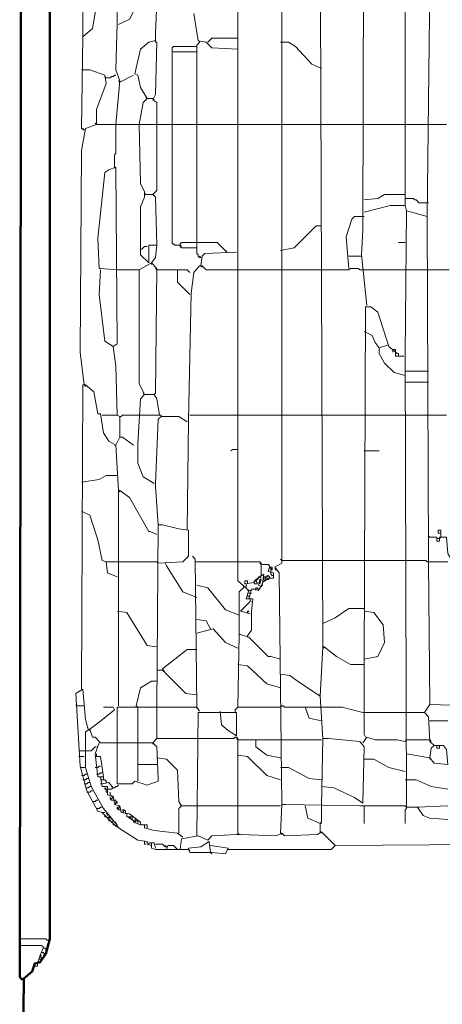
# Model space of a CAD drawing. Header units: millimetres. Extents: x -118752 to 407724, y -73278 to 155058.
# Tile 253 of 256: x 221493 to 221726, y 63899 to 64443. Entities that reach past the tile are written whole.
import ezdxf

# ---------------------------------------------------------------- set-up
doc = ezdxf.new("R2010")
doc.units = ezdxf.units.MM
doc.header["$LTSCALE"] = 10
doc.layers.add('V-objekty', color=130, linetype='Continuous', lineweight=50)

# ---------------------------------------------------------------- blocks, each defined once
blk = doc.blocks.new('DWG-RYYQ14-20T_top')
at = {"layer": 'V-objekty'}
for points in [[(4.158458, 5.384368, 0), (4.159529, 5.480728, 0), (4.165953, 5.486081, 0), (4.168094, 5.492505, 0), (4.172377, 5.493576, 0), (4.17666, 5.5, 0), (4.179872, 5.511777, 0), (4.179872, 6.394004, 0), (4.17773, 6.394004, 0), (4.175589, 6.40257, 0), (4.169165, 6.404711, 0), (4.169165, 6.413276, 0), (4.167024, 6.414347, 0), (4.165953, 6.41863, 0), (4.163812, 6.4197, 0), (4.163812, 6.422912, 0), (4.158458, 6.425054, 0), (4.159529, 6.521413, 0), (4.165953, 6.528908, 0), (4.170236, 6.531049, 0), (4.270878, 6.533191, 0), (5.931478, 6.533191, 0)], [(4.158458, 5.479657, 0), (4.156317, 5.481799, 0), (4.157388, 6.420771, 0), (4.1606, 6.420771, 0), (4.1606, 6.41863, 0), (4.162741, 6.41863, 0), (4.162741, 6.415418, 0), (4.164882, 6.415418, 0), (4.165953, 6.410064, 0), (4.170236, 6.411135, 0)]]:
    blk.add_polyline3d(points, dxfattribs=at)
at = {"layer": 'V-objekty', "color": 2, "lineweight": 13}
for points in [[(4.326552, 6.206638, 0), (4.30621, 6.207709, 0), (4.301927, 6.211991, 0), (4.295503, 6.213062, 0), (4.292291, 6.234475, 0)], [(4.360814, 5.616702, 0), (4.358672, 5.797645, 0), (4.35546, 5.801927, 0), (4.360814, 5.805139, 0), (4.360814, 6.360814, 0), (4.362955, 6.360814, 0), (4.366167, 6.357602, 0), (4.375803, 6.358672, 0), (4.377944, 6.362955, 0), (4.37152, 6.367238, 0), (4.365096, 6.372591, 0), (4.360814, 6.373662, 0), (4.358672, 6.470021, 0), (4.352248, 6.477516, 0), (4.353319, 6.487152, 0), (4.460385, 6.487152, 0), (4.460385, 6.48394, 0), (4.457173, 6.479657, 0), (4.428266, 6.471092, 0), (4.423983, 6.466809, 0), (4.414347, 6.466809, 0), (4.399358, 6.459315, 0), (4.392934, 6.455032, 0), (4.392934, 6.466809, 0)], [(4.427195, 6.006424, 0), (4.422912, 6.046039, 0), (4.423983, 6.06531, 0), (4.425054, 6.466809, 0)], [(4.457173, 6.084582, 0), (4.457173, 6.449679, 0), (4.458244, 6.450749, 0), (4.458244, 6.452891, 0), (4.457173, 6.453961, 0), (4.457173, 6.465739, 0), (4.458244, 6.466809, 0)], [(4.205567, 6.216274, 0), (4.205567, 6.282655, 0), (4.205567, 6.295503, 0), (4.203426, 6.296574, 0), (4.204497, 6.362955, 0), (4.207709, 6.384368, 0), (4.207709, 6.396146, 0), (4.207709, 6.421842, 0), (4.214133, 6.444325, 0), (4.20985, 6.444325, 0), (4.204497, 6.428266, 0), (4.200214, 6.364026, 0), (4.203426, 6.361884, 0)], [(4.334047, 5.748394, 0), (4.337259, 5.752677, 0), (4.337259, 5.767666, 0), (4.33833, 5.777302, 0), (4.332976, 5.777302, 0), (4.335118, 5.783726, 0), (4.326552, 5.791221, 0), (4.326552, 6.313704, 0), (4.330835, 6.315846, 0), (4.346895, 6.304069, 0), (4.347966, 6.304069, 0), (4.347966, 6.300857, 0), (4.344754, 6.295503, 0), (4.345824, 6.295503, 0), (4.350107, 6.293362, 0), (4.359743, 6.293362, 0)], [(4.392934, 5.739829, 0), (4.390792, 6.315846, 0), (4.380086, 6.309422, 0), (4.37152, 6.302998, 0), (4.359743, 6.301927, 0)], [(4.206638, 6.143469, 0), (4.204497, 6.14454, 0), (4.205567, 6.216274, 0), (4.213062, 6.222698, 0), (4.217345, 6.247323, 0), (4.220557, 6.261242, 0), (4.25803, 6.261242, 0), (4.266595, 6.259101, 0), (4.266595, 6.253747, 0), (4.263383, 6.243041, 0), (4.262313, 6.219486, 0), (4.262313, 6.211991, 0), (4.263383, 6.211991, 0), (4.262313, 6.171306, 0), (4.260171, 6.167024, 0), (4.263383, 6.164882, 0), (4.263383, 6.147752, 0)], [(4.231263, 6.147752, 0), (4.234475, 6.182013, 0), (4.231263, 6.190578, 0), (4.232334, 6.226981, 0), (4.232334, 6.261242, 0)], [(4.233405, 6.22591, 0), (4.24197, 6.230193, 0), (4.256959, 6.259101, 0), (4.25803, 6.260171, 0)], [(4.458244, 5.614561, 0), (4.457173, 5.96788, 0), (4.458244, 6.0803, 0), (4.474304, 6.076017, 0), (4.476445, 6.255889, 0), (4.478587, 6.25803, 0), (4.487152, 6.25803, 0), (4.490364, 6.255889, 0), (4.504283, 6.255889, 0), (4.510707, 6.249465, 0), (4.512848, 6.238758, 0), (4.524625, 6.233405, 0), (4.583512, 6.235546, 0), (4.587794, 6.237687, 0), (4.587794, 6.216274, 0), (4.536403, 6.217345, 0), (4.528908, 6.22591, 0), (4.528908, 6.233405, 0)], [(4.302998, 6.211991, 0), (4.304069, 6.213062, 0), (4.305139, 6.214133, 0), (4.30621, 6.215203, 0), (4.326552, 6.215203, 0)], [(4.255889, 6.168094, 0), (4.250535, 6.17666, 0), (4.248394, 6.186296, 0), (4.246253, 6.187366, 0), (4.250535, 6.206638, 0), (4.256959, 6.211991, 0), (4.261242, 6.213062, 0)], [(4.261242, 6.213062, 0), (4.262313, 6.213062, 0)], [(4.275161, 6.147752, 0), (4.275161, 6.207709, 0), (4.276231, 6.208779, 0), (4.294433, 6.208779, 0), (4.294433, 6.147752, 0)], [(4.294433, 6.208779, 0), (4.294433, 6.20985, 0), (4.295503, 6.210921, 0), (4.296574, 6.211991, 0)], [(4.296574, 6.211991, 0), (4.296574, 6.213062, 0)], [(4.391863, 6.191649, 0), (4.384368, 6.194861, 0), (4.37152, 6.208779, 0), (4.366167, 6.211991, 0), (4.359743, 6.211991, 0)], [(4.275161, 6.204497, 0), (4.294433, 6.204497, 0)], [(4.216274, 6.147752, 0), (4.216274, 6.159529, 0), (4.223769, 6.179872, 0), (4.222698, 6.186296, 0), (4.210921, 6.190578, 0), (4.204497, 6.190578, 0)], [(4.223769, 6.184154, 0), (4.222698, 6.185225, 0)], [(4.223769, 6.184154, 0), (4.226981, 6.184154, 0), (4.228051, 6.185225, 0), (4.229122, 6.185225, 0), (4.230193, 6.186296, 0), (4.231263, 6.186296, 0)], [(4.234475, 6.180942, 0), (4.245182, 6.186296, 0)], [(4.234475, 6.180942, 0), (4.233405, 6.182013, 0)], [(4.255889, 6.168094, 0), (4.254818, 6.169165, 0)], [(4.249465, 6.147752, 0), (4.252677, 6.164882, 0), (4.255889, 6.168094, 0), (4.260171, 6.168094, 0)], [(4.260171, 6.168094, 0), (4.261242, 6.167024, 0)], [(4.206638, 5.944325, 0), (4.203426, 5.970021, 0), (4.204497, 6.127409, 0), (4.207709, 6.14454, 0), (4.216274, 6.147752, 0), (4.326552, 6.147752, 0)], [(4.216274, 6.147752, 0), (4.215203, 6.148822, 0)], [(4.230193, 6.114561, 0), (4.230193, 6.124197, 0), (4.231263, 6.125268, 0), (4.231263, 6.147752, 0)], [(4.256959, 6.039615, 0), (4.250535, 6.046039, 0), (4.250535, 6.083512, 0), (4.253747, 6.091006, 0), (4.253747, 6.095289, 0), (4.250535, 6.101713, 0), (4.249465, 6.147752, 0)], [(4.263383, 6.053533, 0), (4.262313, 6.091006, 0), (4.260171, 6.093148, 0), (4.263383, 6.09636, 0), (4.263383, 6.147752, 0)], [(4.281585, 6.053533, 0), (4.277302, 6.053533, 0), (4.276231, 6.054604, 0), (4.275161, 6.054604, 0), (4.275161, 6.147752, 0)], [(4.297645, 6.043897, 0), (4.296574, 6.043897, 0), (4.295503, 6.044968, 0), (4.295503, 6.046039, 0), (4.294433, 6.047109, 0), (4.294433, 6.147752, 0)], [(4.326552, 6.147752, 0), (4.359743, 6.147752, 0)], [(4.359743, 6.147752, 0), (4.391863, 6.147752, 0)], [(4.391863, 6.147752, 0), (4.425054, 6.147752, 0)], [(4.425054, 6.147752, 0), (4.457173, 6.147752, 0)], [(4.457173, 6.147752, 0), (4.475375, 6.147752, 0)], [(4.475375, 6.147752, 0), (4.489293, 6.147752, 0)], [(4.206638, 6.143469, 0), (4.205567, 6.14454, 0)], [(4.234475, 5.9197, 0), (4.232334, 5.920771, 0), (4.231263, 5.959315, 0), (4.229122, 5.974304, 0), (4.232334, 5.976445, 0), (4.231263, 6.114561, 0), (4.22591, 6.11242, 0), (4.222698, 6.110278, 0), (4.217345, 6.058887, 0), (4.218415, 6.035332, 0), (4.219486, 6.035332, 0), (4.232334, 6.034261, 0)], [(4.230193, 6.114561, 0), (4.231263, 6.11349, 0)], [(4.254818, 6.093148, 0), (4.253747, 6.094218, 0)], [(4.254818, 6.093148, 0), (4.260171, 6.093148, 0)], [(4.260171, 6.093148, 0), (4.261242, 6.092077, 0)], [(4.425054, 6.088865, 0), (4.43576, 6.089936, 0), (4.441113, 6.093148, 0), (4.457173, 6.093148, 0)], [(4.425054, 6.079229, 0), (4.445396, 6.084582, 0), (4.457173, 6.084582, 0), (4.458244, 6.0803, 0)], [(4.475375, 6.086724, 0), (4.46788, 6.086724, 0), (4.466809, 6.087794, 0), (4.465739, 6.088865, 0), (4.464668, 6.088865, 0), (4.463597, 6.089936, 0), (4.457173, 6.089936, 0)], [(4.413276, 6.035332, 0), (4.411135, 6.059957, 0), (4.415418, 6.073876, 0), (4.417559, 6.076017, 0), (4.425054, 6.076017, 0)], [(4.509636, 5.640257, 0), (4.510707, 5.684154, 0), (4.513919, 5.689507, 0), (4.509636, 5.69379, 0), (4.476445, 5.694861, 0), (4.475375, 5.80621, 0), (4.475375, 5.809422, 0), (4.474304, 6.076017, 0)], [(4.359743, 6.049251, 0), (4.37045, 6.051392, 0), (4.384368, 6.06531, 0), (4.38758, 6.068522, 0), (4.391863, 6.068522, 0)], [(4.256959, 6.039615, 0), (4.256959, 6.053533, 0), (4.263383, 6.053533, 0), (4.262313, 6.043897, 0), (4.259101, 6.039615, 0)], [(4.294433, 6.051392, 0), (4.282655, 6.051392, 0), (4.281585, 6.052463, 0), (4.281585, 6.054604, 0), (4.282655, 6.055675, 0), (4.294433, 6.055675, 0)], [(4.281585, 6.053533, 0), (4.282655, 6.052463, 0)], [(4.317987, 6.04818, 0), (4.310493, 6.055675, 0), (4.294433, 6.055675, 0)], [(4.457173, 6.055675, 0), (4.45182, 6.055675, 0)], [(4.250535, 6.050321, 0), (4.251606, 6.050321, 0), (4.252677, 6.051392, 0), (4.253747, 6.052463, 0), (4.255889, 6.052463, 0)], [(4.297645, 6.037473, 0), (4.298715, 6.044968, 0), (4.300857, 6.047109, 0), (4.325482, 6.04818, 0)], [(4.317987, 6.04818, 0), (4.316916, 6.049251, 0)], [(4.253747, 5.936831, 0), (4.249465, 5.945396, 0), (4.249465, 6.034261, 0), (4.259101, 6.039615, 0), (4.263383, 6.035332, 0), (4.262313, 5.937901, 0), (4.261242, 5.936831, 0)], [(4.259101, 6.039615, 0), (4.259101, 6.038544, 0)], [(4.297645, 6.043897, 0), (4.296574, 6.044968, 0)], [(4.413276, 6.044968, 0), (4.422912, 6.044968, 0)], [(4.229122, 5.974304, 0), (4.222698, 5.978587, 0), (4.218415, 6.014989, 0), (4.219486, 6.034261, 0)], [(4.232334, 6.034261, 0), (4.249465, 6.034261, 0)], [(4.263383, 6.034261, 0), (4.262313, 6.035332, 0)], [(4.263383, 6.034261, 0), (4.279443, 6.034261, 0)], [(4.289079, 6.014989, 0), (4.279443, 6.024625, 0), (4.279443, 6.034261, 0), (4.286938, 6.034261, 0), (4.289079, 6.03212, 0)], [(4.286938, 5.830835, 0), (4.288009, 5.916488, 0), (4.29015, 6.01606, 0), (4.292291, 6.03212, 0), (4.296574, 6.037473, 0), (4.298715, 6.037473, 0), (4.301927, 6.034261, 0), (4.326552, 6.034261, 0)], [(4.297645, 6.037473, 0), (4.298715, 6.036403, 0)], [(4.326552, 6.034261, 0), (4.359743, 6.034261, 0)], [(4.359743, 6.034261, 0), (4.391863, 6.034261, 0)], [(4.391863, 6.034261, 0), (4.413276, 6.034261, 0), (4.414347, 6.035332, 0), (4.420771, 6.035332, 0), (4.421842, 6.034261, 0), (4.423983, 6.034261, 0)], [(4.423983, 6.034261, 0), (4.457173, 6.034261, 0)], [(4.457173, 6.034261, 0), (4.475375, 6.034261, 0)], [(4.475375, 6.034261, 0), (4.491435, 6.034261, 0)], [(4.289079, 6.014989, 0), (4.288009, 6.01606, 0)], [(4.425054, 5.72591, 0), (4.426124, 6.005353, 0), (4.430407, 6.005353, 0), (4.43576, 6.001071, 0), (4.444325, 5.974304, 0), (4.450749, 5.968951, 0), (4.45182, 5.968951, 0), (4.45182, 5.966809, 0), (4.449679, 5.966809, 0), (4.449679, 5.970021, 0)], [(4.436831, 5.973233, 0), (4.433619, 5.977516, 0), (4.431478, 5.982869, 0), (4.425054, 5.986081, 0)], [(4.457173, 5.95182, 0), (4.448608, 5.953961, 0), (4.441113, 5.961456, 0), (4.436831, 5.968951, 0), (4.436831, 5.973233, 0), (4.443255, 5.975375, 0)], [(4.449679, 5.970021, 0), (4.449679, 5.972163, 0), (4.447537, 5.972163, 0), (4.447537, 5.971092, 0)], [(4.447537, 5.971092, 0), (4.447537, 5.970021, 0)], [(4.45182, 5.966809, 0), (4.456103, 5.966809, 0)], [(4.457173, 5.955032, 0), (4.475375, 5.955032, 0)], [(4.457173, 5.946467, 0), (4.475375, 5.946467, 0)], [(4.204497, 5.706638, 0), (4.205567, 5.944325, 0), (4.207709, 5.944325, 0), (4.214133, 5.938972, 0), (4.217345, 5.921842, 0), (4.219486, 5.921842, 0), (4.221627, 5.906852, 0), (4.22591, 5.900428, 0), (4.231263, 5.897216, 0), (4.233405, 5.861884, 0)], [(4.206638, 5.944325, 0), (4.207709, 5.943255, 0)], [(4.253747, 5.936831, 0), (4.252677, 5.937901, 0)], [(4.261242, 5.867238, 0), (4.252677, 5.872591, 0), (4.248394, 5.883298, 0), (4.248394, 5.898287, 0), (4.250535, 5.933619, 0), (4.253747, 5.936831, 0), (4.261242, 5.936831, 0), (4.263383, 5.933619, 0), (4.265525, 5.920771, 0), (4.249465, 5.920771, 0)], [(4.220557, 5.920771, 0), (4.232334, 5.920771, 0)], [(4.234475, 5.90364, 0), (4.234475, 5.9197, 0), (4.235546, 5.9197, 0), (4.236617, 5.920771, 0), (4.249465, 5.920771, 0)], [(4.264454, 5.835118, 0), (4.262313, 5.865096, 0), (4.262313, 5.867238, 0), (4.264454, 5.917559, 0), (4.266595, 5.9197, 0), (4.280514, 5.9197, 0), (4.286938, 5.915418, 0)], [(4.266595, 5.9197, 0), (4.266595, 5.920771, 0), (4.265525, 5.920771, 0)], [(4.289079, 5.920771, 0), (4.326552, 5.920771, 0)], [(4.326552, 5.920771, 0), (4.359743, 5.920771, 0)], [(4.359743, 5.920771, 0), (4.391863, 5.920771, 0)], [(4.391863, 5.920771, 0), (4.425054, 5.920771, 0)], [(4.425054, 5.920771, 0), (4.457173, 5.920771, 0)], [(4.457173, 5.920771, 0), (4.475375, 5.920771, 0)], [(4.475375, 5.920771, 0), (4.489293, 5.920771, 0)], [(4.231263, 5.897216, 0), (4.234475, 5.90364, 0), (4.236617, 5.90364, 0), (4.245182, 5.897216, 0)], [(4.231263, 5.897216, 0), (4.230193, 5.897216, 0)], [(4.326552, 5.894004, 0), (4.32227, 5.894004, 0), (4.321199, 5.892934, 0)], [(4.425054, 5.892934, 0), (4.436831, 5.892934, 0)], [(4.204497, 5.868308, 0), (4.218415, 5.87045, 0), (4.223769, 5.873662, 0), (4.232334, 5.873662, 0)], [(4.233405, 5.69379, 0), (4.233405, 5.861884, 0), (4.234475, 5.861884, 0), (4.24197, 5.856531, 0), (4.256959, 5.829764, 0), (4.25803, 5.829764, 0), (4.263383, 5.827623, 0)], [(4.233405, 5.861884, 0), (4.234475, 5.860814, 0)], [(4.40257, 5.584582, 0), (4.550321, 5.585653, 0), (4.546039, 5.592077, 0), (4.540685, 5.59636, 0), (4.523555, 5.598501, 0), (4.521413, 5.808351, 0), (4.518201, 5.811563, 0), (4.517131, 5.819058, 0), (4.5, 5.820128, 0), (4.501071, 5.829764, 0), (4.505353, 5.850107, 0), (4.511777, 5.859743, 0), (4.51606, 5.864026, 0), (4.522484, 5.864026, 0), (4.521413, 5.849036, 0), (4.521413, 5.844754, 0), (4.522484, 5.844754, 0), (4.522484, 5.824411, 0), (4.518201, 5.820128, 0)], [(4.223769, 5.80621, 0), (4.220557, 5.807281, 0), (4.217345, 5.82334, 0), (4.210921, 5.842612, 0), (4.204497, 5.845824, 0)], [(4.263383, 5.692719, 0), (4.264454, 5.835118, 0), (4.267666, 5.835118, 0), (4.280514, 5.831906, 0), (4.288009, 5.830835, 0), (4.288009, 5.810493, 0), (4.283726, 5.80621, 0), (4.264454, 5.805139, 0)], [(4.485011, 5.826552, 0), (4.485011, 5.830835, 0), (4.482869, 5.830835, 0), (4.482869, 5.828694, 0), (4.485011, 5.828694, 0)], [(4.476445, 5.825482, 0), (4.475375, 5.826552, 0)], [(4.492505, 5.809422, 0), (4.490364, 5.812634, 0), (4.489293, 5.825482, 0), (4.48394, 5.825482, 0), (4.48394, 5.82227, 0), (4.481799, 5.82227, 0), (4.481799, 5.825482, 0), (4.476445, 5.825482, 0)], [(4.481799, 5.824411, 0), (4.48394, 5.824411, 0)], [(4.48394, 5.824411, 0), (4.485011, 5.825482, 0), (4.485011, 5.826552, 0)], [(4.294433, 5.692719, 0), (4.293362, 5.808351, 0), (4.291221, 5.810493, 0)], [(4.360814, 5.807281, 0), (4.359743, 5.808351, 0)], [(4.360814, 5.807281, 0), (4.391863, 5.807281, 0)], [(4.391863, 5.807281, 0), (4.425054, 5.807281, 0)], [(4.425054, 5.807281, 0), (4.457173, 5.807281, 0)], [(4.475375, 5.80621, 0), (4.474304, 5.80621, 0), (4.473233, 5.807281, 0), (4.457173, 5.807281, 0)], [(4.232334, 5.794433, 0), (4.224839, 5.797645, 0), (4.223769, 5.80621, 0), (4.232334, 5.80621, 0)], [(4.264454, 5.805139, 0), (4.263383, 5.80621, 0), (4.232334, 5.80621, 0)], [(4.294433, 5.778373, 0), (4.283726, 5.782655, 0), (4.270878, 5.802998, 0), (4.269807, 5.805139, 0)], [(4.294433, 5.80621, 0), (4.293362, 5.80621, 0)], [(4.294433, 5.80621, 0), (4.326552, 5.80621, 0)], [(4.344754, 5.796574, 0), (4.344754, 5.805139, 0), (4.343683, 5.80621, 0), (4.326552, 5.80621, 0)], [(4.344754, 5.804069, 0), (4.343683, 5.805139, 0)], [(4.351178, 5.801927, 0), (4.351178, 5.802998, 0), (4.350107, 5.804069, 0), (4.344754, 5.804069, 0)], [(4.345824, 5.79015, 0), (4.350107, 5.793362, 0), (4.35439, 5.793362, 0), (4.35439, 5.797645, 0), (4.350107, 5.798715, 0), (4.351178, 5.801927, 0), (4.353319, 5.801927, 0), (4.353319, 5.799786, 0), (4.351178, 5.801927, 0)], [(4.352248, 5.799786, 0), (4.353319, 5.800857, 0)], [(4.352248, 5.797645, 0), (4.352248, 5.799786, 0)], [(4.35546, 5.800857, 0), (4.356531, 5.799786, 0)], [(4.475375, 5.80621, 0), (4.490364, 5.80621, 0)], [(4.335118, 5.777302, 0), (4.337259, 5.784797, 0), (4.340471, 5.784797, 0), (4.342612, 5.783726, 0), (4.345824, 5.789079, 0), (4.346895, 5.796574, 0), (4.340471, 5.792291, 0), (4.3394, 5.79015, 0), (4.331906, 5.789079, 0), (4.331906, 5.791221, 0), (4.334047, 5.791221, 0), (4.334047, 5.789079, 0)], [(4.340471, 5.791221, 0), (4.341542, 5.792291, 0), (4.342612, 5.793362, 0)], [(4.342612, 5.793362, 0), (4.342612, 5.794433, 0), (4.343683, 5.794433, 0)], [(4.344754, 5.786938, 0), (4.342612, 5.788009, 0), (4.343683, 5.792291, 0), (4.344754, 5.792291, 0), (4.343683, 5.789079, 0), (4.343683, 5.791221, 0)], [(4.343683, 5.794433, 0), (4.344754, 5.795503, 0), (4.344754, 5.796574, 0)], [(4.343683, 5.794433, 0), (4.344754, 5.793362, 0)], [(4.347966, 5.791221, 0), (4.346895, 5.792291, 0), (4.346895, 5.794433, 0), (4.349036, 5.794433, 0), (4.350107, 5.795503, 0), (4.351178, 5.794433, 0), (4.351178, 5.793362, 0)], [(4.349036, 5.792291, 0), (4.347966, 5.793362, 0), (4.349036, 5.794433, 0)], [(4.349036, 5.792291, 0), (4.347966, 5.791221, 0)], [(4.349036, 5.794433, 0), (4.349036, 5.795503, 0)], [(4.349036, 5.792291, 0), (4.350107, 5.792291, 0), (4.351178, 5.793362, 0)], [(4.35439, 5.795503, 0), (4.353319, 5.795503, 0), (4.352248, 5.796574, 0), (4.352248, 5.797645, 0)], [(4.327623, 5.764454, 0), (4.316916, 5.768737, 0), (4.302998, 5.785867, 0), (4.294433, 5.788009, 0)], [(4.327623, 5.749465, 0), (4.327623, 5.782655, 0), (4.330835, 5.785867, 0)], [(4.330835, 5.785867, 0), (4.330835, 5.786938, 0)], [(4.332976, 5.785867, 0), (4.332976, 5.789079, 0)], [(4.335118, 5.783726, 0), (4.334047, 5.783726, 0)], [(4.335118, 5.783726, 0), (4.337259, 5.783726, 0)], [(4.3394, 5.79015, 0), (4.3394, 5.791221, 0), (4.340471, 5.791221, 0)], [(4.3394, 5.79015, 0), (4.3394, 5.789079, 0), (4.341542, 5.789079, 0), (4.341542, 5.79015, 0), (4.340471, 5.791221, 0)], [(4.340471, 5.784797, 0), (4.340471, 5.785867, 0), (4.341542, 5.785867, 0), (4.342612, 5.784797, 0)], [(4.340471, 5.784797, 0), (4.340471, 5.783726, 0)], [(4.344754, 5.786938, 0), (4.345824, 5.788009, 0), (4.344754, 5.788009, 0)], [(4.336188, 5.765525, 0), (4.328694, 5.767666, 0), (4.336188, 5.775161, 0), (4.336188, 5.777302, 0)], [(4.335118, 5.779443, 0), (4.334047, 5.779443, 0)], [(4.336188, 5.781585, 0), (4.335118, 5.781585, 0)], [(4.335118, 5.779443, 0), (4.336188, 5.779443, 0)], [(4.336188, 5.781585, 0), (4.337259, 5.781585, 0)], [(4.337259, 5.775161, 0), (4.33833, 5.775161, 0)], [(4.392934, 5.75803, 0), (4.40257, 5.762313, 0), (4.413276, 5.769807, 0), (4.425054, 5.769807, 0)], [(4.263383, 5.739829, 0), (4.255889, 5.740899, 0), (4.239829, 5.766595, 0), (4.232334, 5.767666, 0)], [(4.305139, 5.753747, 0), (4.301927, 5.760171, 0), (4.294433, 5.761242, 0)], [(4.334047, 5.766595, 0), (4.334047, 5.767666, 0), (4.335118, 5.767666, 0), (4.334047, 5.766595, 0)], [(4.425054, 5.730193, 0), (4.43576, 5.732334, 0), (4.441113, 5.743041, 0), (4.440043, 5.756959, 0), (4.432548, 5.766595, 0), (4.425054, 5.767666, 0)], [(4.326552, 5.738758, 0), (4.316916, 5.743041, 0), (4.307281, 5.753747, 0), (4.294433, 5.750535, 0)], [(4.326552, 5.692719, 0), (4.327623, 5.749465, 0), (4.328694, 5.749465, 0), (4.335118, 5.747323, 0), (4.350107, 5.732334, 0), (4.352248, 5.732334, 0), (4.359743, 5.730193, 0)], [(4.334047, 5.748394, 0), (4.334047, 5.747323, 0)], [(4.294433, 5.702355, 0), (4.285867, 5.703426, 0), (4.269807, 5.719486, 0), (4.267666, 5.722698, 0), (4.286938, 5.737687, 0), (4.294433, 5.737687, 0)], [(4.392934, 5.668094, 0), (4.390792, 5.701285, 0), (4.392934, 5.739829, 0), (4.394004, 5.739829, 0), (4.40364, 5.732334, 0), (4.414347, 5.72591, 0), (4.425054, 5.72591, 0), (4.425054, 5.671306, 0), (4.426124, 5.669165, 0)], [(4.392934, 5.739829, 0), (4.394004, 5.738758, 0)], [(4.359743, 5.707709, 0), (4.349036, 5.710921, 0), (4.334047, 5.724839, 0), (4.326552, 5.72591, 0)], [(4.263383, 5.721627, 0), (4.267666, 5.721627, 0)], [(4.267666, 5.721627, 0), (4.268737, 5.720557, 0)], [(4.390792, 5.701285, 0), (4.374732, 5.711991, 0), (4.367238, 5.717345, 0), (4.359743, 5.718415, 0)], [(4.247323, 5.69379, 0), (4.250535, 5.707709, 0), (4.259101, 5.713062, 0), (4.263383, 5.713062, 0)], [(4.220557, 5.610278, 0), (4.217345, 5.611349, 0), (4.208779, 5.627409, 0), (4.203426, 5.646681, 0), (4.200214, 5.703426, 0), (4.205567, 5.706638, 0), (4.207709, 5.683084, 0), (4.20985, 5.675589, 0)], [(4.390792, 5.701285, 0), (4.389722, 5.702355, 0)], [(4.201285, 5.69379, 0), (4.200214, 5.694861, 0)], [(4.201285, 5.69379, 0), (4.206638, 5.69379, 0)], [(4.210921, 5.675589, 0), (4.218415, 5.680942, 0), (4.230193, 5.690578, 0), (4.229122, 5.692719, 0), (4.221627, 5.692719, 0)], [(4.232334, 5.664882, 0), (4.232334, 5.692719, 0), (4.294433, 5.692719, 0), (4.296574, 5.689507, 0)], [(4.248394, 5.664882, 0), (4.248394, 5.692719, 0), (4.247323, 5.69379, 0)], [(4.263383, 5.668094, 0), (4.263383, 5.692719, 0)], [(4.294433, 5.692719, 0), (4.294433, 5.691649, 0)], [(4.324411, 5.689507, 0), (4.324411, 5.690578, 0), (4.325482, 5.691649, 0), (4.326552, 5.692719, 0), (4.359743, 5.692719, 0)], [(4.359743, 5.692719, 0), (4.360814, 5.69379, 0), (4.361884, 5.69379, 0), (4.362955, 5.692719, 0), (4.379015, 5.692719, 0)], [(4.391863, 5.682013, 0), (4.382227, 5.684154, 0), (4.379015, 5.692719, 0), (4.391863, 5.692719, 0)], [(4.423983, 5.688437, 0), (4.407923, 5.692719, 0), (4.391863, 5.692719, 0)], [(4.479657, 5.662741, 0), (4.476445, 5.665953, 0), (4.475375, 5.685225, 0), (4.472163, 5.688437, 0), (4.476445, 5.694861, 0)], [(4.294433, 5.592077, 0), (4.295503, 5.688437, 0), (4.325482, 5.688437, 0), (4.325482, 5.670236, 0), (4.319058, 5.674518, 0), (4.313704, 5.678801, 0), (4.312634, 5.689507, 0)], [(4.324411, 5.689507, 0), (4.324411, 5.688437, 0)], [(4.425054, 5.688437, 0), (4.423983, 5.688437, 0)], [(4.425054, 5.688437, 0), (4.457173, 5.688437, 0)], [(4.457173, 5.688437, 0), (4.472163, 5.688437, 0)], [(4.472163, 5.688437, 0), (4.473233, 5.687366, 0)], [(4.476445, 5.682013, 0), (4.490364, 5.682013, 0)], [(4.259101, 5.584582, 0), (4.255889, 5.585653, 0), (4.255889, 5.587794, 0), (4.248394, 5.588865, 0), (4.233405, 5.598501, 0), (4.231263, 5.601713, 0), (4.221627, 5.61349, 0), (4.211991, 5.630621, 0), (4.207709, 5.64561, 0), (4.207709, 5.673448, 0), (4.210921, 5.675589, 0), (4.213062, 5.669165, 0), (4.215203, 5.669165, 0), (4.219486, 5.664882, 0), (4.260171, 5.664882, 0), (4.263383, 5.66167, 0), (4.264454, 5.637045, 0), (4.264454, 5.634904, 0), (4.255889, 5.631692, 0), (4.246253, 5.634904, 0), (4.244111, 5.632762, 0), (4.232334, 5.632762, 0), (4.232334, 5.664882, 0)], [(4.20985, 5.675589, 0), (4.210921, 5.674518, 0), (4.210921, 5.675589, 0)], [(4.326552, 5.594218, 0), (4.326552, 5.668094, 0), (4.325482, 5.669165, 0), (4.324411, 5.669165, 0), (4.32334, 5.668094, 0), (4.294433, 5.668094, 0)], [(4.423983, 5.664882, 0), (4.427195, 5.669165, 0), (4.433619, 5.667024, 0), (4.450749, 5.667024, 0), (4.457173, 5.665953, 0)], [(4.206638, 5.658458, 0), (4.211991, 5.658458, 0), (4.213062, 5.659529, 0), (4.214133, 5.6606, 0), (4.215203, 5.66167, 0), (4.216274, 5.66167, 0)], [(4.219486, 5.638116, 0), (4.217345, 5.638116, 0), (4.215203, 5.656317, 0), (4.218415, 5.664882, 0)], [(4.248394, 5.634904, 0), (4.248394, 5.664882, 0)], [(4.260171, 5.664882, 0), (4.261242, 5.665953, 0), (4.262313, 5.667024, 0), (4.263383, 5.668094, 0), (4.294433, 5.668094, 0)], [(4.260171, 5.664882, 0), (4.260171, 5.663812, 0)], [(4.326552, 5.667024, 0), (4.325482, 5.668094, 0)], [(4.326552, 5.667024, 0), (4.340471, 5.667024, 0)], [(4.359743, 5.653105, 0), (4.349036, 5.655246, 0), (4.340471, 5.66167, 0), (4.340471, 5.667024, 0), (4.359743, 5.667024, 0)], [(4.359743, 5.667024, 0), (4.391863, 5.667024, 0)], [(4.391863, 5.615632, 0), (4.392934, 5.668094, 0), (4.397216, 5.668094, 0), (4.421842, 5.665953, 0), (4.425054, 5.66167, 0), (4.423983, 5.617773, 0), (4.417559, 5.622056, 0), (4.401499, 5.62955, 0), (4.391863, 5.630621, 0)], [(4.457173, 5.665953, 0), (4.458244, 5.667024, 0), (4.476445, 5.667024, 0)], [(4.476445, 5.653105, 0), (4.477516, 5.6606, 0), (4.479657, 5.662741, 0), (4.487152, 5.662741, 0), (4.489293, 5.659529, 0), (4.490364, 5.647752, 0), (4.479657, 5.648822, 0), (4.476445, 5.653105, 0), (4.458244, 5.656317, 0)], [(4.476445, 5.667024, 0), (4.477516, 5.665953, 0)], [(4.479657, 5.662741, 0), (4.478587, 5.663812, 0)], [(4.481799, 5.662741, 0), (4.481799, 5.6606, 0), (4.48394, 5.6606, 0), (4.48394, 5.662741, 0)], [(4.202355, 5.658458, 0), (4.206638, 5.658458, 0)], [(4.203426, 5.654176, 0), (4.202355, 5.654176, 0)], [(4.203426, 5.654176, 0), (4.206638, 5.654176, 0)], [(4.221627, 5.638116, 0), (4.219486, 5.654176, 0), (4.216274, 5.654176, 0), (4.216274, 5.656317, 0)], [(4.282655, 5.615632, 0), (4.280514, 5.618844, 0), (4.279443, 5.643469, 0), (4.270878, 5.652034, 0), (4.263383, 5.653105, 0)], [(4.359743, 5.635974, 0), (4.349036, 5.639186, 0), (4.334047, 5.654176, 0), (4.326552, 5.655246, 0)], [(4.476445, 5.653105, 0), (4.476445, 5.652034, 0)], [(4.204497, 5.64561, 0), (4.203426, 5.64561, 0)], [(4.204497, 5.64561, 0), (4.207709, 5.64561, 0)], [(4.216274, 5.64561, 0), (4.215203, 5.64561, 0)], [(4.216274, 5.64561, 0), (4.217345, 5.64561, 0), (4.218415, 5.646681, 0), (4.219486, 5.646681, 0)], [(4.248394, 5.647752, 0), (4.263383, 5.647752, 0)], [(4.391863, 5.635974, 0), (4.382227, 5.637045, 0), (4.366167, 5.64561, 0), (4.359743, 5.64561, 0)], [(4.457173, 5.642398, 0), (4.444325, 5.64561, 0), (4.432548, 5.652034, 0), (4.425054, 5.652034, 0)], [(4.205567, 5.639186, 0), (4.204497, 5.639186, 0)], [(4.205567, 5.639186, 0), (4.206638, 5.639186, 0), (4.207709, 5.640257, 0), (4.208779, 5.640257, 0)], [(4.217345, 5.640257, 0), (4.216274, 5.640257, 0)], [(4.217345, 5.640257, 0), (4.218415, 5.640257, 0), (4.219486, 5.641328, 0), (4.220557, 5.641328, 0)], [(4.230193, 5.617773, 0), (4.229122, 5.623126, 0), (4.224839, 5.624197, 0), (4.224839, 5.630621, 0), (4.220557, 5.630621, 0), (4.219486, 5.638116, 0), (4.221627, 5.638116, 0), (4.221627, 5.635974, 0), (4.219486, 5.635974, 0)], [(4.206638, 5.635974, 0), (4.205567, 5.635974, 0)], [(4.206638, 5.635974, 0), (4.207709, 5.635974, 0), (4.208779, 5.637045, 0), (4.20985, 5.637045, 0)], [(4.207709, 5.632762, 0), (4.206638, 5.632762, 0)], [(4.207709, 5.632762, 0), (4.208779, 5.632762, 0), (4.20985, 5.633833, 0), (4.210921, 5.633833, 0)], [(4.208779, 5.62955, 0), (4.20985, 5.62955, 0), (4.210921, 5.630621, 0), (4.211991, 5.630621, 0)], [(4.220557, 5.632762, 0), (4.219486, 5.632762, 0)], [(4.229122, 5.62955, 0), (4.22591, 5.633833, 0), (4.220557, 5.632762, 0)], [(4.223769, 5.633833, 0), (4.223769, 5.634904, 0), (4.222698, 5.635974, 0), (4.221627, 5.635974, 0)], [(4.22591, 5.62848, 0), (4.228051, 5.62848, 0), (4.229122, 5.62955, 0), (4.230193, 5.62955, 0), (4.231263, 5.630621, 0), (4.232334, 5.630621, 0), (4.233405, 5.631692, 0)], [(4.229122, 5.62955, 0), (4.228051, 5.630621, 0)], [(4.490364, 5.62848, 0), (4.477516, 5.630621, 0), (4.465739, 5.635974, 0), (4.457173, 5.635974, 0)], [(4.208779, 5.62955, 0), (4.207709, 5.62955, 0)], [(4.20985, 5.626338, 0), (4.208779, 5.626338, 0)], [(4.20985, 5.626338, 0), (4.210921, 5.626338, 0), (4.211991, 5.627409, 0), (4.213062, 5.627409, 0)], [(4.224839, 5.626338, 0), (4.223769, 5.626338, 0), (4.223769, 5.62848, 0), (4.222698, 5.62955, 0), (4.222698, 5.62848, 0), (4.223769, 5.62848, 0)], [(4.223769, 5.62848, 0), (4.22591, 5.62848, 0)], [(4.226981, 5.623126, 0), (4.226981, 5.626338, 0), (4.226981, 5.623126, 0)], [(4.229122, 5.619914, 0), (4.228051, 5.619914, 0), (4.226981, 5.620985, 0), (4.226981, 5.622056, 0), (4.228051, 5.620985, 0), (4.229122, 5.622056, 0), (4.228051, 5.623126, 0)], [(4.214133, 5.618844, 0), (4.213062, 5.618844, 0)], [(4.214133, 5.618844, 0), (4.215203, 5.618844, 0), (4.216274, 5.619914, 0), (4.217345, 5.619914, 0)], [(4.217345, 5.61349, 0), (4.218415, 5.61349, 0), (4.219486, 5.614561, 0), (4.220557, 5.614561, 0)], [(4.231263, 5.618844, 0), (4.231263, 5.619914, 0), (4.229122, 5.619914, 0)], [(4.250535, 5.600642, 0), (4.250535, 5.602784, 0), (4.24197, 5.609208, 0), (4.235546, 5.610278, 0), (4.234475, 5.615632, 0), (4.230193, 5.616702, 0), (4.232334, 5.618844, 0), (4.232334, 5.617773, 0), (4.230193, 5.617773, 0)], [(4.235546, 5.61242, 0), (4.233405, 5.61242, 0), (4.232334, 5.61349, 0), (4.232334, 5.614561, 0), (4.233405, 5.61349, 0), (4.234475, 5.614561, 0), (4.233405, 5.615632, 0)], [(4.280514, 5.594218, 0), (4.280514, 5.61349, 0), (4.281585, 5.614561, 0), (4.282655, 5.615632, 0), (4.294433, 5.615632, 0)], [(4.282655, 5.615632, 0), (4.281585, 5.616702, 0)], [(4.294433, 5.615632, 0), (4.326552, 5.615632, 0)], [(4.326552, 5.615632, 0), (4.359743, 5.615632, 0)], [(4.359743, 5.594218, 0), (4.360814, 5.616702, 0), (4.364026, 5.616702, 0), (4.421842, 5.615632, 0), (4.425054, 5.615632, 0), (4.425054, 5.601713, 0)], [(4.390792, 5.601713, 0), (4.381156, 5.605996, 0), (4.379015, 5.615632, 0)], [(4.390792, 5.595289, 0), (4.390792, 5.601713, 0), (4.391863, 5.602784, 0), (4.391863, 5.615632, 0)], [(4.425054, 5.615632, 0), (4.423983, 5.615632, 0)], [(4.425054, 5.615632, 0), (4.457173, 5.615632, 0)], [(4.457173, 5.615632, 0), (4.458244, 5.614561, 0)], [(4.458244, 5.614561, 0), (4.458244, 5.61349, 0), (4.457173, 5.61242, 0), (4.457173, 5.601713, 0)], [(4.458244, 5.614561, 0), (4.466809, 5.614561, 0)], [(4.490364, 5.604925, 0), (4.476445, 5.605996, 0), (4.471092, 5.608137, 0), (4.466809, 5.614561, 0), (4.490364, 5.615632, 0)], [(4.466809, 5.614561, 0), (4.46788, 5.61349, 0)], [(4.217345, 5.61349, 0), (4.216274, 5.61349, 0)], [(4.233405, 5.598501, 0), (4.230193, 5.600642, 0), (4.220557, 5.610278, 0), (4.222698, 5.610278, 0), (4.220557, 5.610278, 0)], [(4.223769, 5.607066, 0), (4.222698, 5.607066, 0), (4.222698, 5.608137, 0)], [(4.224839, 5.608137, 0), (4.224839, 5.609208, 0), (4.223769, 5.609208, 0)], [(4.22591, 5.604925, 0), (4.224839, 5.605996, 0), (4.22591, 5.607066, 0), (4.226981, 5.605996, 0)], [(4.238758, 5.609208, 0), (4.238758, 5.611349, 0), (4.237687, 5.61242, 0), (4.236617, 5.61242, 0), (4.237687, 5.611349, 0), (4.236617, 5.610278, 0)], [(4.240899, 5.607066, 0), (4.239829, 5.607066, 0), (4.239829, 5.609208, 0)], [(4.245182, 5.603854, 0), (4.240899, 5.607066, 0), (4.243041, 5.607066, 0)], [(4.240899, 5.607066, 0), (4.24197, 5.605996, 0), (4.243041, 5.607066, 0)], [(4.244111, 5.605996, 0), (4.244111, 5.607066, 0), (4.243041, 5.607066, 0)], [(4.226981, 5.603854, 0), (4.22591, 5.603854, 0), (4.22591, 5.604925, 0)], [(4.228051, 5.604925, 0), (4.228051, 5.605996, 0), (4.226981, 5.605996, 0)], [(4.229122, 5.601713, 0), (4.228051, 5.602784, 0), (4.229122, 5.603854, 0), (4.230193, 5.602784, 0)], [(4.230193, 5.600642, 0), (4.229122, 5.600642, 0), (4.229122, 5.601713, 0)], [(4.231263, 5.601713, 0), (4.231263, 5.602784, 0), (4.230193, 5.602784, 0)], [(4.230193, 5.600642, 0), (4.231263, 5.599572, 0), (4.232334, 5.600642, 0)], [(4.231263, 5.599572, 0), (4.232334, 5.600642, 0), (4.231263, 5.601713, 0)], [(4.245182, 5.603854, 0), (4.244111, 5.604925, 0), (4.244111, 5.605996, 0)], [(4.250535, 5.600642, 0), (4.245182, 5.602784, 0), (4.246253, 5.604925, 0), (4.247323, 5.603854, 0)], [(4.245182, 5.603854, 0), (4.246253, 5.602784, 0), (4.247323, 5.603854, 0)], [(4.248394, 5.602784, 0), (4.248394, 5.603854, 0), (4.247323, 5.603854, 0)], [(4.248394, 5.602784, 0), (4.248394, 5.601713, 0)], [(4.250535, 5.600642, 0), (4.253747, 5.600642, 0)], [(4.283726, 5.591006, 0), (4.279443, 5.594218, 0), (4.261242, 5.59636, 0), (4.253747, 5.598501, 0), (4.253747, 5.600642, 0), (4.255889, 5.600642, 0), (4.255889, 5.598501, 0)], [(4.390792, 5.601713, 0), (4.391863, 5.601713, 0)], [(4.281585, 5.58137, 0), (4.282655, 5.589936, 0), (4.295503, 5.592077, 0), (4.302998, 5.588865, 0), (4.30621, 5.592077, 0), (4.325482, 5.593148, 0), (4.328694, 5.593148, 0), (4.356531, 5.592077, 0), (4.360814, 5.594218, 0), (4.362955, 5.592077, 0), (4.388651, 5.593148, 0), (4.391863, 5.595289, 0), (4.40257, 5.584582, 0), (4.399358, 5.58137, 0), (4.319058, 5.58137, 0)], [(4.326552, 5.594218, 0), (4.327623, 5.593148, 0)], [(4.359743, 5.594218, 0), (4.360814, 5.593148, 0)], [(4.390792, 5.595289, 0), (4.391863, 5.594218, 0)], [(4.253747, 5.587794, 0), (4.253747, 5.585653, 0), (4.254818, 5.585653, 0)], [(4.259101, 5.586724, 0), (4.256959, 5.586724, 0), (4.256959, 5.585653, 0)], [(4.270878, 5.58137, 0), (4.271949, 5.584582, 0), (4.276231, 5.584582, 0), (4.279443, 5.58137, 0), (4.262313, 5.58137, 0), (4.259101, 5.582441, 0), (4.259101, 5.586724, 0), (4.261242, 5.586724, 0), (4.262313, 5.582441, 0)], [(4.270878, 5.583512, 0), (4.269807, 5.583512, 0), (4.268737, 5.584582, 0), (4.267666, 5.585653, 0), (4.262313, 5.585653, 0)], [(4.270878, 5.583512, 0), (4.269807, 5.584582, 0)], [(4.305139, 5.579229, 0), (4.304069, 5.587794, 0), (4.297645, 5.583512, 0), (4.288009, 5.582441, 0), (4.289079, 5.579229, 0), (4.30621, 5.579229, 0), (4.316916, 5.578158, 0), (4.319058, 5.582441, 0), (4.305139, 5.584582, 0)], [(4.40257, 5.584582, 0), (4.401499, 5.585653, 0)], [(4.270878, 5.58137, 0), (4.271949, 5.58137, 0)], [(4.279443, 5.58137, 0), (4.278373, 5.582441, 0)], [(4.279443, 5.58137, 0), (4.288009, 5.58137, 0)], [(4.288009, 5.58137, 0), (4.289079, 5.5803, 0)], [(4.305139, 5.579229, 0), (4.30621, 5.578158, 0)], [(4.178801, 5.510707, 0), (4.17773, 5.510707, 0), (4.17666, 5.511777, 0), (4.156317, 5.511777, 0)], [(4.178801, 5.510707, 0), (4.179872, 5.510707, 0)], [(4.174518, 5.504283, 0), (4.174518, 5.505353, 0), (4.173448, 5.506424, 0), (4.156317, 5.506424, 0)], [(4.170236, 5.492505, 0), (4.172377, 5.498929, 0), (4.174518, 5.504283, 0), (4.17666, 5.504283, 0), (4.17666, 5.502141, 0), (4.17773, 5.502141, 0)], [(4.175589, 5.5, 0), (4.174518, 5.501071, 0), (4.173448, 5.501071, 0)], [(4.174518, 5.498929, 0), (4.175589, 5.498929, 0), (4.175589, 5.5, 0)], [(4.168094, 5.490364, 0), (4.170236, 5.490364, 0), (4.170236, 5.492505, 0)], [(4.172377, 5.495717, 0), (4.171306, 5.495717, 0)], [(4.173448, 5.496788, 0), (4.172377, 5.497859, 0), (4.173448, 5.498929, 0)], [(4.172377, 5.495717, 0), (4.173448, 5.495717, 0), (4.173448, 5.496788, 0)]]:
    blk.add_polyline3d(points, dxfattribs=at)

msp = doc.modelspace()

# ---------------------------------------------------------------- block references
at = {"layer": 'V-objekty', "xscale": 707.8773075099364, "yscale": 707.8773075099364, "zscale": 707.8773075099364}
msp.add_blockref('DWG-RYYQ14-20T_top', (218550.565, 60033.465), dxfattribs=at)

doc.saveas('drawing.dxf')
